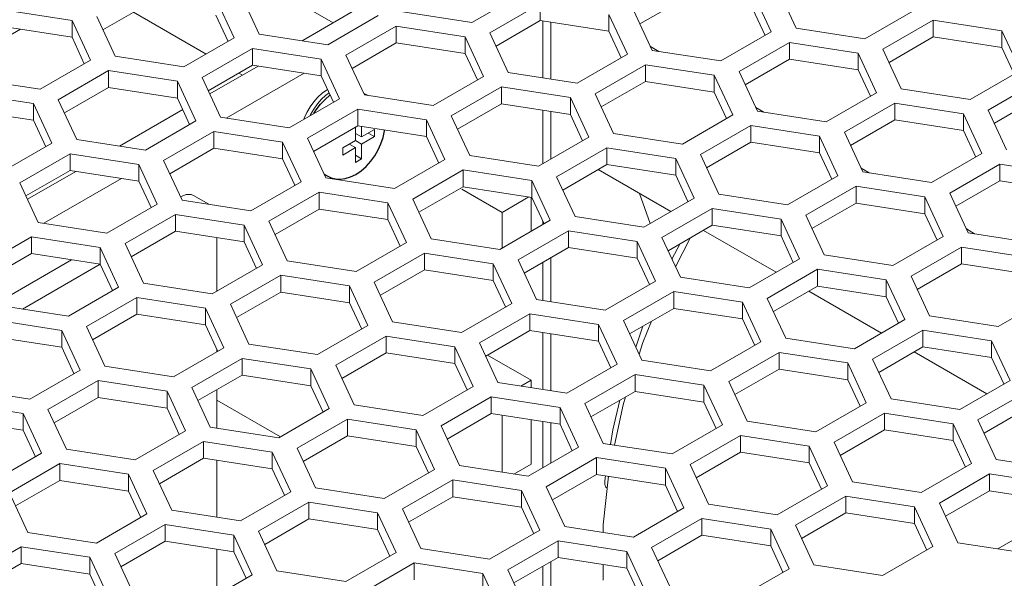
# Model space of a CAD drawing. Header units: millimetres. Extents: x 39 to 399, y 18 to 448.
# Tile 24 of 26: x 290 to 329, y 389 to 411. Entities that reach past the tile are written whole.
import ezdxf

# ---------------------------------------------------------------- set-up
doc = ezdxf.new("R2010")
doc.units = ezdxf.units.MM
doc.header["$LTSCALE"] = 2
doc.layers.get('0').update_dxf_attribs({"lineweight": 9})
doc.layers.add('02___PRT_ALL_AXES', color=7, linetype='Continuous')

msp = doc.modelspace()

# ---------------------------------------------------------------- linework, layer by layer
at = {"color": 3, "linetype": 'Continuous'}
for p, q in [((320.45, 410.692), (319.733, 412.237)), ((297.858, 411.855), (298.576, 410.31)), ((299.541, 410.459), (298.824, 412.005)), ((309.78, 412.043), (307.821, 410.912)), ((318.767, 412.088), (319.484, 410.542)), ((308.528, 410.504), (310.487, 411.635)), ((289.579, 411.403), (292.256, 410.989)), ((293.939, 409.593), (293.222, 411.138)), ((304.178, 411.177), (302.218, 410.045)), ((307.821, 410.912), (305.144, 411.326)), ((313.164, 411.221), (313.882, 409.675)), ((314.847, 409.825), (314.13, 411.37)), ((325.086, 411.409), (323.127, 410.278)), ((292.256, 410.989), (292.973, 409.443)), ((302.925, 409.637), (304.885, 410.768)), ((304.885, 410.768), (307.562, 410.354)), ((310.897, 408.703), (310.897, 410.919)), ((323.127, 410.278), (320.45, 410.692)), ((323.834, 409.869), (325.793, 411.001)), ((325.793, 411.001), (328.47, 410.587)), ((298.576, 410.31), (296.616, 409.179)), ((302.218, 410.045), (299.541, 410.459)), ((307.562, 410.354), (308.279, 408.809)), ((309.245, 408.958), (308.528, 410.504)), ((319.484, 410.542), (317.524, 409.411)), ((328.47, 410.587), (329.187, 409.041)), ((297.323, 408.77), (299.283, 409.902)), ((299.283, 409.902), (301.96, 409.488)), ((318.231, 409.003), (320.191, 410.134)), ((320.191, 410.134), (322.868, 409.72)), ((296.616, 409.179), (293.939, 409.593)), ((303.643, 408.092), (302.925, 409.637)), ((313.882, 409.675), (311.922, 408.544)), ((317.524, 409.411), (314.847, 409.825)), ((322.868, 409.72), (323.585, 408.174)), ((324.551, 408.324), (323.834, 409.869)), ((292.973, 409.443), (291.014, 408.312)), ((301.96, 409.488), (302.677, 407.942)), ((312.629, 408.136), (314.589, 409.267)), ((314.589, 409.267), (317.265, 408.853)), ((291.721, 407.904), (293.68, 409.035)), ((293.68, 409.035), (296.357, 408.621)), ((298.04, 407.225), (297.323, 408.77)), ((308.279, 408.809), (306.32, 407.677)), ((311.922, 408.544), (309.245, 408.958)), ((317.265, 408.853), (317.983, 407.308)), ((318.949, 407.457), (318.231, 409.003)), ((329.187, 409.041), (327.228, 407.91)), ((291.014, 408.312), (288.337, 408.726)), ((296.357, 408.621), (297.074, 407.075)), ((307.027, 407.269), (308.986, 408.401)), ((308.986, 408.401), (311.663, 407.986)), ((327.935, 407.501), (329.895, 408.633)), ((288.078, 408.168), (290.755, 407.754)), ((306.32, 407.677), (303.643, 408.092)), ((311.663, 407.986), (312.38, 406.441)), ((313.346, 406.59), (312.629, 408.136)), ((323.585, 408.174), (321.626, 407.043)), ((327.228, 407.91), (324.551, 408.324)), ((290.755, 407.754), (291.472, 406.209)), ((292.438, 406.358), (291.721, 407.904)), ((302.677, 407.942), (300.717, 406.811)), ((322.333, 406.635), (324.292, 407.766)), ((324.292, 407.766), (326.969, 407.352)), ((300.717, 406.811), (298.04, 407.225)), ((301.424, 406.403), (303.384, 407.534)), ((303.384, 407.534), (306.061, 407.12)), ((307.744, 405.724), (307.027, 407.269)), ((310.897, 405.584), (310.897, 407.452)), ((317.983, 407.308), (316.023, 406.176)), ((321.626, 407.043), (318.949, 407.457)), ((326.969, 407.352), (327.686, 405.807)), ((328.652, 405.956), (327.935, 407.501)), ((297.074, 407.075), (295.115, 405.944)), ((306.061, 407.12), (306.778, 405.574)), ((316.73, 405.768), (318.69, 406.899)), ((318.69, 406.899), (321.367, 406.485)), ((295.822, 405.536), (297.782, 406.667)), ((297.782, 406.667), (300.458, 406.253)), ((312.38, 406.441), (310.421, 405.31)), ((316.023, 406.176), (313.346, 406.59)), ((321.367, 406.485), (322.084, 404.94)), ((323.05, 405.089), (322.333, 406.635)), ((291.472, 406.209), (289.512, 405.077)), ((295.115, 405.944), (292.438, 406.358)), ((300.458, 406.253), (301.176, 404.708)), ((302.142, 404.857), (301.424, 406.403)), ((290.22, 404.669), (292.179, 405.8)), ((292.179, 405.8), (294.856, 405.386)), ((310.421, 405.31), (307.744, 405.724)), ((311.128, 404.901), (313.087, 406.033)), ((313.087, 406.033), (315.764, 405.619)), ((317.448, 404.223), (316.73, 405.768)), ((327.686, 405.807), (325.727, 404.675)), ((294.856, 405.386), (295.573, 403.841)), ((296.539, 403.99), (295.822, 405.536)), ((306.778, 405.574), (304.818, 404.443)), ((315.764, 405.619), (316.482, 404.073)), ((326.434, 404.267), (328.393, 405.398)), ((328.393, 405.398), (331.07, 404.984)), ((305.526, 404.035), (307.485, 405.166)), ((307.485, 405.166), (310.162, 404.752)), ((322.084, 404.94), (320.124, 403.809)), ((325.727, 404.675), (323.05, 405.089)), ((290.937, 403.124), (290.22, 404.669)), ((301.176, 404.708), (299.216, 403.576)), ((304.818, 404.443), (302.142, 404.857)), ((310.162, 404.752), (310.879, 403.207)), ((311.845, 403.356), (311.128, 404.901)), ((320.832, 403.4), (322.791, 404.532)), ((322.791, 404.532), (325.468, 404.118)), ((299.923, 403.168), (301.883, 404.299)), ((301.883, 404.299), (304.56, 403.885)), ((320.124, 403.809), (317.448, 404.223)), ((327.151, 402.722), (326.434, 404.267)), ((295.573, 403.841), (293.614, 402.71)), ((299.216, 403.576), (296.539, 403.99)), ((304.56, 403.885), (305.277, 402.34)), ((306.243, 402.489), (305.526, 404.035)), ((316.482, 404.073), (314.522, 402.942)), ((325.468, 404.118), (326.185, 402.572)), ((294.321, 402.301), (296.28, 403.433)), ((296.28, 403.433), (298.957, 403.019)), ((315.229, 402.534), (317.189, 403.665)), ((317.189, 403.665), (319.866, 403.251)), ((321.549, 401.855), (320.832, 403.4)), ((293.614, 402.71), (290.937, 403.124)), ((298.957, 403.019), (299.675, 401.473)), ((300.64, 401.623), (299.923, 403.168)), ((310.879, 403.207), (308.92, 402.075)), ((314.522, 402.942), (311.845, 403.356)), ((319.866, 403.251), (320.583, 401.705)), ((309.627, 401.667), (311.586, 402.798)), ((311.586, 402.798), (314.263, 402.384)), ((329.828, 402.307), (327.151, 402.722)), ((288.718, 401.435), (290.678, 402.566)), ((290.678, 402.566), (293.355, 402.152)), ((295.038, 400.756), (294.321, 402.301)), ((297.899, 402.529), (297.899, 400.448)), ((305.277, 402.34), (303.317, 401.208)), ((308.92, 402.075), (306.243, 402.489)), ((314.263, 402.384), (314.98, 400.839)), ((315.946, 400.988), (315.229, 402.534)), ((326.185, 402.572), (324.226, 401.441)), ((293.355, 402.152), (294.072, 400.606)), ((304.024, 400.8), (305.984, 401.932)), ((305.984, 401.932), (308.661, 401.517)), ((324.226, 401.441), (321.549, 401.855)), ((324.933, 401.033), (326.892, 402.164)), ((326.892, 402.164), (329.569, 401.75)), ((290.328, 399.751), (293.355, 401.499)), ((299.675, 401.473), (297.715, 400.342)), ((303.317, 401.208), (300.64, 401.623)), ((308.661, 401.517), (309.378, 399.972)), ((310.344, 400.121), (309.627, 401.667)), ((310.897, 400.036), (310.897, 401.747)), ((320.583, 401.705), (318.623, 400.574)), ((319.33, 400.166), (321.29, 401.297)), ((321.29, 401.297), (323.967, 400.883)), ((297.715, 400.342), (295.038, 400.756)), ((298.422, 399.934), (300.382, 401.065)), ((300.382, 401.065), (303.058, 400.651)), ((304.742, 399.255), (304.024, 400.8)), ((314.98, 400.839), (313.021, 399.707)), ((318.623, 400.574), (315.946, 400.988)), ((323.967, 400.883), (324.684, 399.338)), ((325.65, 399.487), (324.933, 401.033)), ((294.072, 400.606), (292.113, 399.475)), ((303.058, 400.651), (303.776, 399.105)), ((313.728, 399.299), (315.688, 400.43)), ((315.688, 400.43), (318.364, 400.016)), ((292.82, 399.067), (294.779, 400.198)), ((294.779, 400.198), (297.456, 399.784)), ((299.139, 398.388), (298.422, 399.934)), ((309.378, 399.972), (307.419, 398.841)), ((313.021, 399.707), (310.344, 400.121)), ((318.364, 400.016), (319.082, 398.471)), ((320.048, 398.62), (319.33, 400.166)), ((330.286, 400.204), (328.327, 399.073)), ((292.113, 399.475), (289.436, 399.889)), ((297.456, 399.784), (298.173, 398.239)), ((308.126, 398.432), (310.085, 399.564)), ((310.085, 399.564), (312.762, 399.15)), ((289.177, 399.332), (291.854, 398.917)), ((307.419, 398.841), (304.742, 399.255)), ((314.445, 397.754), (313.728, 399.299)), ((324.684, 399.338), (322.725, 398.206)), ((328.327, 399.073), (325.65, 399.487)), ((291.854, 398.917), (292.571, 397.372)), ((293.537, 397.521), (292.82, 399.067)), ((303.776, 399.105), (301.816, 397.974)), ((310.897, 396.569), (310.897, 398.785)), ((312.762, 399.15), (313.479, 397.604)), ((323.432, 397.798), (325.391, 398.929)), ((325.391, 398.929), (328.068, 398.515)), ((301.816, 397.974), (299.139, 398.388)), ((302.523, 397.566), (304.483, 398.697)), ((304.483, 398.697), (307.16, 398.283)), ((308.843, 396.887), (308.126, 398.432)), ((319.082, 398.471), (317.122, 397.34)), ((322.725, 398.206), (320.048, 398.62)), ((328.068, 398.515), (328.785, 396.97)), ((298.173, 398.239), (296.214, 397.107)), ((297.899, 398.176), (297.899, 398.08)), ((307.16, 398.283), (307.877, 396.738)), ((317.829, 396.931), (319.789, 398.063)), ((319.789, 398.063), (322.466, 397.649)), ((296.921, 396.699), (298.881, 397.83)), ((298.881, 397.83), (301.557, 397.416)), ((317.122, 397.34), (314.445, 397.754)), ((322.466, 397.649), (323.183, 396.103)), ((324.149, 396.253), (323.432, 397.798)), ((292.571, 397.372), (290.611, 396.241)), ((296.214, 397.107), (293.537, 397.521)), ((301.557, 397.416), (302.275, 395.871)), ((303.241, 396.02), (302.523, 397.566)), ((313.479, 397.604), (311.52, 396.473)), ((291.319, 395.832), (293.278, 396.964)), ((293.278, 396.964), (295.955, 396.55)), ((311.52, 396.473), (308.843, 396.887)), ((312.227, 396.065), (314.186, 397.196)), ((314.186, 397.196), (316.863, 396.782)), ((318.547, 395.386), (317.829, 396.931)), ((328.785, 396.97), (326.826, 395.838)), ((290.611, 396.241), (287.935, 396.655)), ((295.955, 396.55), (296.672, 395.004)), ((297.638, 395.154), (296.921, 396.699)), ((297.899, 396.611), (297.899, 395.113)), ((307.877, 396.738), (305.917, 395.606)), ((316.863, 396.782), (317.581, 395.236)), ((327.533, 395.43), (329.492, 396.562)), ((287.676, 396.097), (290.353, 395.683)), ((306.625, 395.198), (308.584, 396.329)), ((308.584, 396.329), (311.261, 395.915)), ((323.183, 396.103), (321.223, 394.972)), ((326.826, 395.838), (324.149, 396.253)), ((292.036, 394.287), (291.319, 395.832)), ((302.275, 395.871), (300.315, 394.739)), ((305.917, 395.606), (303.241, 396.02)), ((311.261, 395.915), (311.978, 394.37)), ((312.944, 394.519), (312.227, 396.065)), ((290.353, 395.683), (291.07, 394.137)), ((301.022, 394.331), (302.982, 395.463)), ((302.982, 395.463), (305.659, 395.049)), ((321.223, 394.972), (318.547, 395.386)), ((321.93, 394.564), (323.89, 395.695)), ((323.89, 395.695), (326.567, 395.281)), ((328.25, 393.885), (327.533, 395.43)), ((296.672, 395.004), (294.713, 393.873)), ((300.315, 394.739), (297.638, 395.154)), ((305.659, 395.049), (306.376, 393.503)), ((307.342, 393.652), (306.625, 395.198)), ((310.897, 393.745), (310.897, 395.318)), ((317.581, 395.236), (315.621, 394.105)), ((326.567, 395.281), (327.284, 393.735)), ((295.42, 393.465), (297.379, 394.596)), ((297.379, 394.596), (300.056, 394.182)), ((316.328, 393.697), (318.288, 394.828)), ((318.288, 394.828), (320.965, 394.414)), ((322.648, 393.018), (321.93, 394.564)), ((294.713, 393.873), (292.036, 394.287)), ((300.056, 394.182), (300.774, 392.636)), ((301.739, 392.786), (301.022, 394.331)), ((311.978, 394.37), (310.019, 393.238)), ((315.621, 394.105), (312.944, 394.519)), ((320.965, 394.414), (321.682, 392.869)), ((291.07, 394.137), (289.11, 393.006)), ((297.899, 393.862), (297.899, 391.646)), ((310.726, 392.83), (312.685, 393.962)), ((312.685, 393.962), (315.362, 393.547)), ((330.927, 393.471), (328.25, 393.885)), ((289.817, 392.598), (291.777, 393.729)), ((291.777, 393.729), (294.454, 393.315)), ((296.137, 391.919), (295.42, 393.465)), ((306.376, 393.503), (304.416, 392.372)), ((310.019, 393.238), (307.342, 393.652)), ((315.362, 393.547), (316.079, 392.002)), ((317.045, 392.151), (316.328, 393.697)), ((327.284, 393.735), (325.325, 392.604)), ((294.454, 393.315), (295.171, 391.77)), ((305.123, 391.963), (307.083, 393.095)), ((307.083, 393.095), (309.76, 392.681)), ((326.032, 392.196), (327.991, 393.327)), ((327.991, 393.327), (330.668, 392.913)), ((300.774, 392.636), (298.814, 391.505)), ((304.416, 392.372), (301.739, 392.786)), ((309.76, 392.681), (310.477, 391.135)), ((311.443, 391.285), (310.726, 392.83)), ((321.682, 392.869), (319.722, 391.737)), ((325.325, 392.604), (322.648, 393.018)), ((290.535, 391.052), (289.817, 392.598)), ((320.429, 391.329), (322.389, 392.46)), ((322.389, 392.46), (325.066, 392.046)), ((298.814, 391.505), (296.137, 391.919)), ((299.521, 391.097), (301.481, 392.228)), ((301.481, 392.228), (304.157, 391.814)), ((305.841, 390.418), (305.123, 391.963)), ((316.079, 392.002), (314.12, 390.871)), ((319.722, 391.737), (317.045, 392.151)), ((325.066, 392.046), (325.783, 390.501)), ((326.749, 390.65), (326.032, 392.196)), ((295.171, 391.77), (293.212, 390.638)), ((304.157, 391.814), (304.875, 390.269)), ((314.827, 390.462), (316.787, 391.594)), ((316.787, 391.594), (319.463, 391.18)), ((293.919, 390.23), (295.878, 391.361)), ((295.878, 391.361), (298.555, 390.947)), ((310.477, 391.135), (308.518, 390.004)), ((314.12, 390.871), (311.443, 391.285)), ((319.463, 391.18), (320.181, 389.634)), ((321.147, 389.784), (320.429, 391.329)), ((293.212, 390.638), (290.535, 391.052)), ((298.555, 390.947), (299.272, 389.402)), ((300.238, 389.551), (299.521, 391.097)), ((309.225, 389.596), (311.184, 390.727)), ((311.184, 390.727), (313.861, 390.313)), ((288.316, 389.363), (290.276, 390.495)), ((290.276, 390.495), (292.953, 390.081)), ((297.899, 390.396), (297.899, 388.609)), ((308.518, 390.004), (305.841, 390.418)), ((315.544, 388.917), (314.827, 390.462)), ((325.783, 390.501), (323.823, 389.369)), ((329.426, 390.236), (326.749, 390.65)), ((292.953, 390.081), (293.67, 388.535)), ((294.636, 388.685), (293.919, 390.23)), ((304.875, 390.269), (302.915, 389.137)), ((313.861, 390.313), (314.578, 388.767)), ((303.622, 388.729), (305.582, 389.86)), ((305.582, 389.86), (308.259, 389.446)), ((309.942, 388.05), (309.225, 389.596)), ((310.897, 387.903), (310.897, 389.908)), ((320.181, 389.634), (318.221, 388.503)), ((323.823, 389.369), (321.147, 389.784)), ((299.272, 389.402), (297.313, 388.271)), ((302.915, 389.137), (300.238, 389.551)), ((308.259, 389.446), (308.976, 387.901))]:
    msp.add_line(p, q, dxfattribs=at)
at = {"color": 7, "linetype": 'Continuous'}
for p, q in [((300.233, 412.165), (302.425, 410.899)), ((314.369, 410.855), (316.09, 411.849)), ((293.461, 410.623), (295.181, 411.616)), ((301.215, 410.201), (303.67, 411.618)), ((310.487, 411.635), (310.487, 410.982)), ((318.767, 411.434), (319.245, 410.404)), ((297.475, 409.675), (294.647, 411.308)), ((297.858, 411.202), (298.336, 410.172)), ((313.164, 411.221), (313.164, 410.568)), ((289.579, 410.75), (292.256, 410.335)), ((292.256, 410.989), (292.256, 410.335)), ((304.885, 410.768), (304.885, 410.115)), ((308.767, 409.989), (310.487, 410.982)), ((310.487, 410.982), (313.164, 410.568)), ((310.593, 408.75), (310.593, 410.966)), ((325.793, 411.001), (325.793, 410.347)), ((290.248, 410.646), (288.038, 409.37)), ((292.256, 410.335), (292.734, 409.305)), ((307.562, 410.354), (307.562, 409.701)), ((313.164, 410.568), (313.642, 409.537)), ((324.073, 409.354), (325.793, 410.347)), ((325.793, 410.347), (328.47, 409.933)), ((328.47, 410.587), (328.47, 409.933)), ((299.283, 409.902), (299.283, 409.248)), ((303.165, 409.122), (304.885, 410.115)), ((304.885, 410.115), (307.562, 409.701)), ((315.102, 409.786), (314.779, 409.972)), ((320.191, 410.134), (320.191, 409.481)), ((328.47, 409.933), (328.948, 408.903)), ((307.562, 409.701), (308.04, 408.671)), ((322.868, 409.72), (322.868, 409.067)), ((297.562, 408.255), (299.283, 409.248)), ((297.622, 408.126), (299.506, 409.214)), ((299.283, 409.248), (301.96, 408.834)), ((301.96, 409.488), (301.96, 408.834)), ((314.589, 409.267), (314.589, 408.614)), ((318.47, 408.487), (320.191, 409.481)), ((320.191, 409.481), (322.868, 409.067)), ((293.68, 409.035), (293.68, 408.382)), ((298.263, 407.19), (301.29, 408.938)), ((298.889, 408.858), (298.748, 408.94)), ((301.96, 408.834), (302.438, 407.804)), ((317.265, 408.853), (317.265, 408.2)), ((322.868, 409.067), (323.346, 408.036)), ((291.96, 407.388), (293.68, 408.382)), ((293.68, 408.382), (296.357, 407.968)), ((296.357, 408.621), (296.357, 407.968)), ((308.986, 408.401), (308.986, 407.747)), ((312.868, 407.621), (314.589, 408.614)), ((314.589, 408.614), (317.265, 408.2)), ((302.207, 408.301), (302.16, 408.276)), ((311.663, 407.986), (311.663, 407.333)), ((317.265, 408.2), (317.744, 407.17)), ((328.174, 406.986), (329.895, 407.98)), ((290.755, 407.754), (290.755, 407.101)), ((296.357, 407.968), (296.835, 406.937)), ((307.266, 406.754), (308.986, 407.747)), ((308.986, 407.747), (311.663, 407.333)), ((319.203, 407.418), (318.88, 407.604)), ((324.292, 407.766), (324.292, 407.113)), ((288.078, 407.515), (290.755, 407.101)), ((294.111, 406.099), (296.566, 407.517)), ((303.384, 407.534), (303.384, 406.881)), ((310.593, 405.409), (310.593, 407.499)), ((311.663, 407.333), (312.141, 406.303)), ((326.969, 407.352), (326.969, 406.699)), ((290.755, 407.101), (291.233, 406.071)), ((301.663, 405.887), (303.384, 406.881)), ((303.295, 406.829), (303.295, 406.315)), ((303.384, 406.881), (306.061, 406.467)), ((303.535, 406.454), (303.535, 406.857)), ((306.061, 407.12), (306.061, 406.467)), ((318.69, 406.899), (318.69, 406.246)), ((322.572, 406.12), (324.292, 407.113)), ((324.292, 407.113), (326.969, 406.699)), ((297.782, 406.667), (297.782, 406.014)), ((303.535, 406.454), (303.295, 406.592)), ((304.034, 406.742), (303.535, 406.454)), ((303.535, 406.176), (304.034, 406.464)), ((304.034, 406.464), (303.793, 406.603)), ((304.034, 406.464), (304.034, 406.742)), ((306.061, 406.467), (306.539, 405.436)), ((321.367, 406.485), (321.367, 405.832)), ((326.969, 406.699), (327.447, 405.669)), ((300.458, 406.253), (300.458, 405.6)), ((303.295, 406.315), (302.796, 406.027)), ((303.295, 406.037), (303.054, 406.176)), ((303.535, 406.176), (303.295, 406.315)), ((303.535, 405.6), (303.535, 406.176)), ((316.969, 405.253), (318.69, 406.246)), ((318.69, 406.246), (321.367, 405.832)), ((292.179, 405.8), (292.179, 405.147)), ((296.061, 405.021), (297.782, 406.014)), ((297.782, 406.014), (300.458, 405.6)), ((302.796, 405.749), (303.295, 406.037)), ((302.796, 406.027), (302.796, 405.749)), ((303.295, 406.037), (303.295, 405.461)), ((303.535, 405.6), (303.295, 405.738)), ((313.087, 406.033), (313.087, 405.38)), ((321.367, 405.832), (321.845, 404.802)), ((294.856, 405.386), (294.856, 404.733)), ((300.458, 405.6), (300.937, 404.57)), ((303.295, 405.461), (303.535, 405.6)), ((311.367, 404.386), (313.087, 405.38)), ((313.087, 405.38), (315.764, 404.965)), ((315.764, 405.619), (315.764, 404.965)), ((328.393, 405.398), (328.393, 404.745)), ((290.459, 404.154), (292.179, 405.147)), ((290.518, 404.025), (292.402, 405.113)), ((292.179, 405.147), (294.856, 404.733)), ((307.485, 405.166), (307.485, 404.513)), ((315.573, 403.548), (312.744, 405.181)), ((315.764, 404.965), (316.243, 403.935)), ((323.305, 405.05), (322.982, 405.236)), ((291.16, 403.089), (294.187, 404.837)), ((294.856, 404.733), (295.334, 403.703)), ((310.162, 404.752), (310.162, 404.099)), ((322.791, 404.532), (322.791, 403.878)), ((326.673, 403.752), (328.393, 404.745)), ((328.393, 404.745), (331.07, 404.331)), ((297.578, 403.83), (296.985, 404.172)), ((301.883, 404.299), (301.883, 403.646)), ((305.765, 403.52), (307.485, 404.513)), ((307.43, 404.417), (309.001, 403.51)), ((307.485, 404.513), (310.162, 404.099)), ((314.772, 403.086), (314.35, 404.254)), ((304.56, 403.885), (304.56, 403.232)), ((310.051, 404.116), (309.001, 403.51)), ((310.132, 404.099), (310.132, 402.775)), ((310.162, 404.099), (310.64, 403.068)), ((321.071, 402.885), (322.791, 403.878)), ((322.791, 403.878), (325.468, 403.464)), ((325.468, 404.118), (325.468, 403.464)), ((296.28, 403.433), (296.28, 402.779)), ((300.162, 402.653), (301.883, 403.646)), ((301.883, 403.646), (304.56, 403.232)), ((309.001, 403.51), (309.001, 402.122)), ((317.189, 403.665), (317.189, 403.012)), ((325.468, 403.464), (325.946, 402.434)), ((298.957, 403.019), (298.957, 402.365)), ((304.56, 403.232), (305.038, 402.202)), ((310.593, 403.041), (310.593, 403.171)), ((315.468, 402.018), (317.189, 403.012)), ((317.189, 403.012), (319.866, 402.598)), ((319.866, 403.251), (319.866, 402.598)), ((294.56, 401.786), (296.28, 402.779)), ((296.28, 402.779), (298.957, 402.365)), ((311.586, 402.798), (311.586, 402.145)), ((319.674, 401.181), (316.845, 402.814)), ((327.406, 402.682), (327.083, 402.869)), ((290.678, 402.566), (290.678, 401.913)), ((298.957, 402.365), (299.435, 401.335)), ((314.263, 402.384), (314.263, 401.731)), ((315.619, 401.693), (315.919, 402.278)), ((315.756, 401.399), (316.327, 402.515)), ((319.866, 402.598), (320.344, 401.567)), ((288.958, 400.919), (290.678, 401.913)), ((290.678, 401.913), (293.355, 401.499)), ((293.355, 402.152), (293.355, 401.499)), ((305.984, 401.932), (305.984, 401.278)), ((309.866, 401.152), (311.586, 402.145)), ((311.586, 402.145), (314.263, 401.731)), ((326.892, 402.164), (326.892, 401.511)), ((289.376, 400.018), (292.24, 401.671)), ((293.355, 401.499), (293.833, 400.468)), ((308.661, 401.517), (308.661, 400.864)), ((310.593, 400.083), (310.593, 401.571)), ((314.263, 401.731), (314.741, 400.701)), ((325.172, 400.517), (326.892, 401.511)), ((326.892, 401.511), (329.569, 401.097)), ((304.264, 400.285), (305.984, 401.278)), ((305.984, 401.278), (308.661, 400.864)), ((321.29, 401.297), (321.29, 400.644)), ((300.382, 401.065), (300.382, 400.412)), ((308.661, 400.864), (309.139, 399.834)), ((323.967, 400.883), (323.967, 400.23)), ((298.661, 399.418), (300.382, 400.412)), ((300.382, 400.412), (303.058, 399.998)), ((303.058, 400.651), (303.058, 399.998)), ((315.688, 400.43), (315.688, 399.777)), ((319.569, 399.651), (321.29, 400.644)), ((323.775, 398.813), (320.947, 400.446)), ((321.29, 400.644), (323.967, 400.23)), ((294.779, 400.198), (294.779, 399.545)), ((303.058, 399.998), (303.537, 398.967)), ((318.364, 400.016), (318.364, 399.363)), ((323.967, 400.23), (324.445, 399.2)), ((293.059, 398.552), (294.779, 399.545)), ((294.779, 399.545), (297.456, 399.131)), ((297.456, 399.784), (297.456, 399.131)), ((310.085, 399.564), (310.085, 398.911)), ((313.967, 398.784), (315.688, 399.777)), ((315.688, 399.777), (318.364, 399.363)), ((318.364, 399.363), (318.843, 398.333)), ((291.854, 398.917), (291.854, 398.264)), ((297.456, 399.131), (297.934, 398.101)), ((308.365, 397.917), (310.085, 398.911)), ((310.085, 398.911), (312.762, 398.496)), ((310.593, 396.616), (310.593, 398.832)), ((312.762, 399.15), (312.762, 398.496)), ((314.208, 398.266), (314.48, 399.08)), ((325.391, 398.929), (325.391, 398.276)), ((289.177, 398.678), (291.854, 398.264)), ((304.483, 398.697), (304.483, 398.044)), ((312.762, 398.496), (313.24, 397.466)), ((328.068, 398.515), (328.068, 397.862)), ((291.854, 398.264), (292.332, 397.234)), ((302.762, 397.051), (304.483, 398.044)), ((304.483, 398.044), (307.16, 397.63)), ((307.16, 398.283), (307.16, 397.63)), ((319.789, 398.063), (319.789, 397.409)), ((323.671, 397.283), (325.391, 398.276)), ((327.876, 396.445), (325.048, 398.078)), ((325.391, 398.276), (328.068, 397.862)), ((298.881, 397.83), (298.881, 397.177)), ((307.16, 397.63), (307.638, 396.6)), ((308.435, 397.958), (310.132, 396.978)), ((322.466, 397.649), (322.466, 396.995)), ((328.068, 397.862), (328.546, 396.832)), ((301.557, 397.416), (301.557, 396.763)), ((318.068, 396.416), (319.789, 397.409)), ((319.789, 397.409), (322.466, 396.995)), ((293.278, 396.964), (293.278, 396.311)), ((297.16, 396.184), (298.881, 397.177)), ((298.881, 397.177), (301.557, 396.763)), ((310.132, 396.978), (309.736, 396.749)), ((310.132, 396.978), (310.132, 396.688)), ((314.186, 397.196), (314.186, 396.543)), ((322.466, 396.995), (322.944, 395.965)), ((295.955, 396.55), (295.955, 395.896)), ((301.557, 396.763), (302.036, 395.733)), ((312.466, 395.549), (314.186, 396.543)), ((314.186, 396.543), (316.863, 396.129)), ((316.863, 396.782), (316.863, 396.129)), ((291.558, 395.317), (293.278, 396.311)), ((293.278, 396.311), (295.955, 395.896)), ((300.378, 394.776), (297.899, 396.206)), ((308.584, 396.329), (308.584, 395.676)), ((316.863, 396.129), (317.342, 395.098)), ((295.955, 395.896), (296.433, 394.866)), ((311.261, 395.915), (311.261, 395.262)), ((327.772, 394.915), (329.492, 395.908)), ((287.676, 395.444), (290.353, 395.03)), ((290.353, 395.683), (290.353, 395.03)), ((302.982, 395.463), (302.982, 394.809)), ((306.864, 394.683), (308.584, 395.676)), ((308.584, 395.676), (311.261, 395.262)), ((309.001, 395.612), (309.001, 393.396)), ((310.132, 395.437), (310.132, 393.712)), ((310.593, 393.57), (310.593, 395.365)), ((323.89, 395.695), (323.89, 395.042)), ((290.353, 395.03), (290.831, 393.999)), ((305.659, 395.049), (305.659, 394.395)), ((311.261, 395.262), (311.739, 394.232)), ((322.17, 394.048), (323.89, 395.042)), ((323.89, 395.042), (326.567, 394.628)), ((326.567, 395.281), (326.567, 394.628)), ((297.379, 394.596), (297.379, 393.943)), ((301.261, 393.816), (302.982, 394.809)), ((302.982, 394.809), (305.659, 394.395)), ((318.288, 394.828), (318.288, 394.175)), ((326.567, 394.628), (327.045, 393.597)), ((300.056, 394.182), (300.056, 393.529)), ((305.659, 394.395), (306.137, 393.365)), ((316.567, 393.182), (318.288, 394.175)), ((318.288, 394.175), (320.965, 393.761)), ((320.965, 394.414), (320.965, 393.761)), ((295.659, 392.949), (297.379, 393.943)), ((297.379, 393.943), (300.056, 393.529)), ((312.685, 393.962), (312.685, 393.308)), ((291.777, 393.729), (291.777, 393.076)), ((300.056, 393.529), (300.534, 392.498)), ((310.132, 393.712), (309.461, 393.325)), ((315.362, 393.547), (315.362, 392.894)), ((320.965, 393.761), (321.443, 392.731)), ((290.057, 392.083), (291.777, 393.076)), ((291.777, 393.076), (294.454, 392.662)), ((294.454, 393.315), (294.454, 392.662)), ((307.083, 393.095), (307.083, 392.442)), ((310.965, 392.315), (312.685, 393.308)), ((312.685, 393.308), (315.362, 392.894)), ((312.939, 391.35), (313.154, 393.236)), ((313, 393.054), (313.032, 393.255)), ((327.991, 393.327), (327.991, 392.674)), ((294.454, 392.662), (294.932, 391.632)), ((309.76, 392.681), (309.76, 392.028)), ((315.362, 392.894), (315.84, 391.864)), ((326.271, 391.681), (327.991, 392.674)), ((327.991, 392.674), (330.668, 392.26)), ((305.362, 391.448), (307.083, 392.442)), ((307.083, 392.442), (309.76, 392.028)), ((322.389, 392.46), (322.389, 391.807)), ((301.481, 392.228), (301.481, 391.575)), ((309.76, 392.028), (310.238, 390.997)), ((325.066, 392.046), (325.066, 391.393)), ((328.311, 390.409), (330.847, 391.873)), ((299.76, 390.582), (301.481, 391.575)), ((301.481, 391.575), (304.157, 391.161)), ((304.157, 391.814), (304.157, 391.161)), ((316.787, 391.594), (316.787, 390.941)), ((320.668, 390.814), (322.389, 391.807)), ((322.389, 391.807), (325.066, 391.393)), ((295.878, 391.361), (295.878, 390.708)), ((304.157, 391.161), (304.636, 390.131)), ((312.939, 391.053), (312.939, 391.35)), ((319.463, 391.18), (319.463, 390.526)), ((325.066, 391.393), (325.544, 390.363)), ((298.555, 390.947), (298.555, 390.294)), ((311.184, 390.727), (311.184, 390.074)), ((315.066, 389.947), (316.787, 390.941)), ((316.787, 390.941), (319.463, 390.526)), ((290.276, 390.495), (290.276, 389.842)), ((294.158, 389.715), (295.878, 390.708)), ((295.878, 390.708), (298.555, 390.294)), ((319.463, 390.526), (319.942, 389.496)), ((292.953, 390.081), (292.953, 389.427)), ((298.555, 390.294), (299.033, 389.264)), ((309.464, 389.081), (311.184, 390.074)), ((311.184, 390.074), (313.861, 389.66)), ((313.861, 390.313), (313.861, 389.66)), ((288.555, 388.848), (290.276, 389.842)), ((290.276, 389.842), (292.953, 389.427)), ((305.582, 389.86), (305.582, 389.207)), ((310.593, 387.95), (310.593, 389.732)), ((312.939, 389.19), (312.939, 389.802)), ((313.861, 389.66), (314.339, 388.629)), ((292.953, 389.427), (293.431, 388.397)), ((308.259, 389.446), (308.259, 388.793))]:
    msp.add_line(p, q, dxfattribs=at)
for points in [[(302.16, 408.276), (301.992, 408.152), (301.828, 408), (301.673, 407.822), (301.53, 407.622), (301.404, 407.406), (301.298, 407.179), (301.283, 407.137)], [(302.268, 408.17), (302.133, 408.071), (301.969, 407.918), (301.814, 407.74), (301.672, 407.541), (301.546, 407.324), (301.523, 407.276)], [(296.485, 404.122), (296.704, 404.209), (296.901, 404.206), (296.985, 404.172)], [(314.337, 397.987), (314.481, 398.443), (314.826, 399.28)], [(313.222, 394.476), (313.31, 395.046), (313.595, 396.201)], [(313.375, 394.452), (313.717, 396.023), (313.813, 396.327)], [(313.101, 392.769), (313.05, 392.815), (313.005, 392.918), (313, 393.054)]]:
    msp.add_lwpolyline(points, dxfattribs=at)
at = {"layer": '02___PRT_ALL_AXES', "color": 7, "linetype": 'Continuous'}
for p, q in [((303.615, 408.15), (303.744, 408.076)), ((302.077, 404.997), (302.186, 404.934))]:
    msp.add_line(p, q, dxfattribs=at)
for points in [[(301.672, 407.362), (301.768, 407.512), (301.934, 407.725), (302.113, 407.914), (302.302, 408.076), (302.309, 408.08)], [(303.311, 404.996), (303.519, 405.136), (303.714, 405.308), (303.89, 405.504), (304.046, 405.719), (304.179, 405.948), (304.288, 406.189), (304.371, 406.436), (304.424, 406.686), (304.427, 406.719)], [(302.186, 404.934), (302.342, 404.862), (302.513, 404.82), (302.698, 404.809), (302.896, 404.833), (303.103, 404.895), (303.311, 404.996)]]:
    msp.add_lwpolyline(points, dxfattribs=at)

doc.saveas('drawing.dxf')
